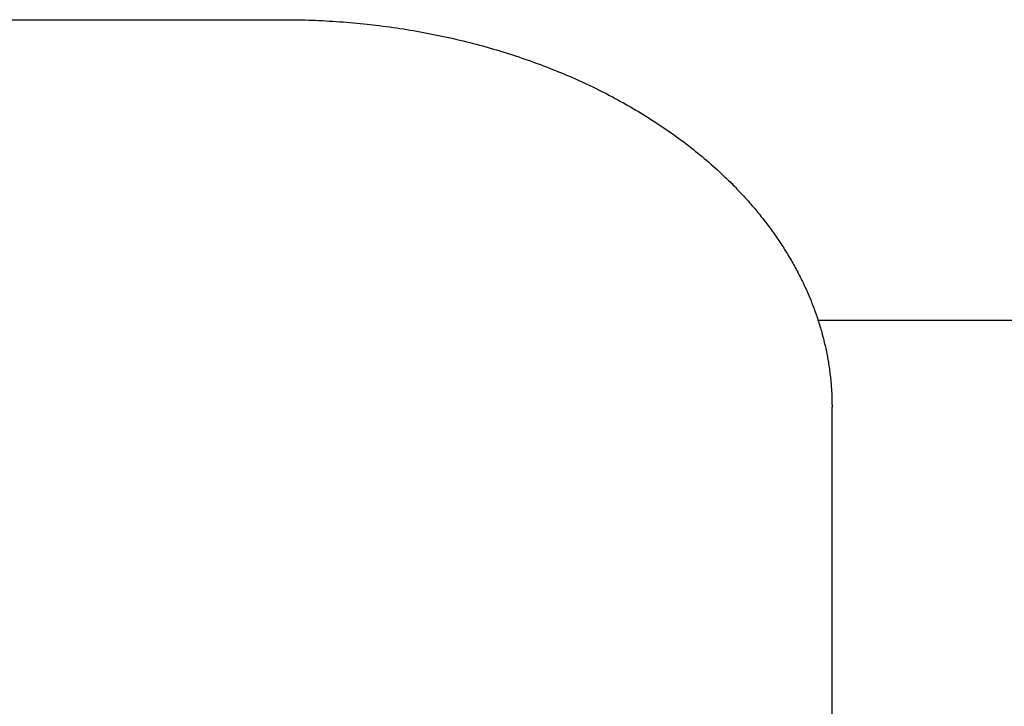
# Model space of a CAD drawing. Extents: x 0 to 594, y 0 to 420.
# Tile 43 of 157: x 72.92 to 76.51, y 290.94 to 293.45. Entities that reach past the tile are written whole.
import ezdxf

# ---------------------------------------------------------------- set-up
doc = ezdxf.new("R2010")
doc.units = 0
doc.header["$LTSCALE"] = 32.67
doc.layers.get('0').update_dxf_attribs({"linetype": 'CONTINUOUS'})

msp = doc.modelspace()

# ---------------------------------------------------------------- linework, layer by layer
at = {"color": 7, "linetype": 'CONTINUOUS'}
for p, q in [((64.2753, 293.4492), (73.8837, 293.4492)), ((73.8837, 293.4492), (73.8964, 293.4491)), ((73.8964, 293.4491), (73.909, 293.4491)), ((73.909, 293.4491), (73.9216, 293.4489)), ((73.9216, 293.4489), (73.9342, 293.4487)), ((73.9342, 293.4487), (73.9469, 293.4485)), ((73.9469, 293.4485), (73.9595, 293.4482)), ((73.9595, 293.4482), (73.9721, 293.4478)), ((73.9721, 293.4478), (73.9847, 293.4474)), ((73.9847, 293.4474), (73.9974, 293.4469)), ((73.9974, 293.4469), (74.01, 293.4463)), ((74.01, 293.4463), (74.0226, 293.4458)), ((74.0226, 293.4458), (74.0352, 293.4451)), ((74.0352, 293.4451), (74.0478, 293.4444)), ((74.0478, 293.4444), (74.0604, 293.4436)), ((74.0604, 293.4436), (74.0729, 293.4428)), ((74.0729, 293.4428), (74.0855, 293.4419)), ((74.0855, 293.4419), (74.0981, 293.441)), ((74.0981, 293.441), (74.1106, 293.44)), ((74.1106, 293.44), (74.1232, 293.439)), ((74.1232, 293.439), (74.1357, 293.4379)), ((74.1357, 293.4379), (74.1482, 293.4367)), ((74.1482, 293.4367), (74.1608, 293.4355)), ((74.1608, 293.4355), (74.1733, 293.4343)), ((74.1733, 293.4343), (74.1858, 293.4329)), ((74.1858, 293.4329), (74.1941, 293.432)), ((74.1941, 293.432), (74.2066, 293.4306)), ((74.2066, 293.4306), (74.219, 293.4291)), ((74.219, 293.4291), (74.2315, 293.4276)), ((74.2315, 293.4276), (74.2439, 293.426)), ((74.2439, 293.426), (74.2563, 293.4244)), ((74.2563, 293.4244), (74.2687, 293.4227)), ((74.2687, 293.4227), (74.2811, 293.421)), ((74.2811, 293.421), (74.2935, 293.4192)), ((74.2935, 293.4192), (74.3059, 293.4173)), ((74.3059, 293.4173), (74.3182, 293.4154)), ((74.3182, 293.4154), (74.3305, 293.4134)), ((74.3305, 293.4134), (74.3428, 293.4114)), ((74.3428, 293.4114), (74.3551, 293.4093)), ((74.3551, 293.4093), (74.3674, 293.4072)), ((74.3674, 293.4072), (74.3796, 293.405)), ((74.3796, 293.405), (74.3919, 293.4028)), ((74.3919, 293.4028), (74.4041, 293.4005)), ((74.4041, 293.4005), (74.4163, 293.3981)), ((74.4163, 293.3981), (74.4284, 293.3957)), ((74.4284, 293.3957), (74.4406, 293.3932)), ((74.4406, 293.3932), (74.4527, 293.3907)), ((74.4527, 293.3907), (74.4648, 293.3882)), ((74.4648, 293.3882), (74.4769, 293.3855)), ((74.4769, 293.3855), (74.4889, 293.3829)), ((74.4889, 293.3829), (74.501, 293.3801)), ((74.501, 293.3801), (74.513, 293.3773)), ((74.513, 293.3773), (74.5249, 293.3745)), ((74.5249, 293.3745), (74.5369, 293.3716)), ((74.5369, 293.3716), (74.5488, 293.3687)), ((74.5488, 293.3687), (74.5607, 293.3657)), ((74.5607, 293.3657), (74.5726, 293.3626)), ((74.5726, 293.3626), (74.5844, 293.3595)), ((74.5844, 293.3595), (74.5963, 293.3564)), ((74.5963, 293.3564), (74.608, 293.3532)), ((74.6237, 293.3488), (74.6354, 293.3455)), ((74.6354, 293.3455), (74.6471, 293.3421)), ((74.6471, 293.3421), (74.6588, 293.3386)), ((74.6588, 293.3386), (74.6704, 293.3352)), ((74.6704, 293.3352), (74.682, 293.3316)), ((74.682, 293.3316), (74.6936, 293.328)), ((74.6936, 293.328), (74.7051, 293.3244)), ((74.7051, 293.3244), (74.7166, 293.3207)), ((74.7166, 293.3207), (74.7281, 293.3169)), ((74.7281, 293.3169), (74.7395, 293.3131)), ((74.7395, 293.3131), (74.7509, 293.3093)), ((74.7509, 293.3093), (74.7623, 293.3054)), ((74.7623, 293.3054), (74.7736, 293.3015)), ((74.7736, 293.3015), (74.7849, 293.2975)), ((74.7849, 293.2975), (74.7962, 293.2934)), ((74.7962, 293.2934), (74.8074, 293.2893)), ((74.8074, 293.2893), (74.8186, 293.2851)), ((74.8186, 293.2851), (74.8298, 293.2809)), ((74.8298, 293.2809), (74.8409, 293.2767)), ((74.8409, 293.2767), (74.8519, 293.2724)), ((74.8519, 293.2724), (74.863, 293.268)), ((74.863, 293.268), (74.874, 293.2636)), ((74.874, 293.2636), (74.8849, 293.2592)), ((74.8849, 293.2592), (74.8958, 293.2547)), ((74.8958, 293.2547), (74.9067, 293.2502)), ((74.9067, 293.2502), (74.914, 293.2471)), ((74.914, 293.2471), (74.9248, 293.2425)), ((74.9248, 293.2425), (74.9355, 293.2378)), ((74.9355, 293.2378), (74.9463, 293.2331)), ((74.9463, 293.2331), (74.9569, 293.2283)), ((74.9569, 293.2283), (74.9676, 293.2235)), ((74.9676, 293.2235), (74.9782, 293.2186)), ((74.9782, 293.2186), (74.9887, 293.2137)), ((74.9887, 293.2137), (74.9992, 293.2088)), ((74.9992, 293.2088), (75.0097, 293.2038)), ((75.0097, 293.2038), (75.0201, 293.1987)), ((75.0201, 293.1987), (75.0305, 293.1936)), ((75.0305, 293.1936), (75.0408, 293.1885)), ((75.0408, 293.1885), (75.0511, 293.1833)), ((75.0511, 293.1833), (75.0613, 293.178)), ((75.0613, 293.178), (75.0715, 293.1727)), ((75.0715, 293.1727), (75.0817, 293.1674)), ((75.0817, 293.1674), (75.0918, 293.162)), ((75.0918, 293.162), (75.1018, 293.1566)), ((75.1018, 293.1566), (75.1118, 293.1512)), ((75.1118, 293.1512), (75.1217, 293.1457)), ((75.1217, 293.1457), (75.1283, 293.142)), ((75.1283, 293.142), (75.1382, 293.1364)), ((75.1382, 293.1364), (75.148, 293.1307)), ((75.148, 293.1307), (75.1578, 293.1251)), ((75.1578, 293.1251), (75.1675, 293.1194)), ((75.1675, 293.1194), (75.1772, 293.1136)), ((75.1772, 293.1136), (75.1868, 293.1078)), ((75.1868, 293.1078), (75.1963, 293.102)), ((75.1963, 293.102), (75.2058, 293.0961)), ((75.2058, 293.0961), (75.2153, 293.0902)), ((75.2153, 293.0902), (75.2247, 293.0842)), ((75.2247, 293.0842), (75.234, 293.0782)), ((75.234, 293.0782), (75.2433, 293.0721)), ((75.2433, 293.0721), (75.2526, 293.066)), ((75.2526, 293.066), (75.2618, 293.0599)), ((75.2618, 293.0599), (75.2709, 293.0537)), ((75.2709, 293.0537), (75.28, 293.0475)), ((75.28, 293.0475), (75.289, 293.0412)), ((75.289, 293.0412), (75.2979, 293.035)), ((75.2979, 293.035), (75.3068, 293.0286)), ((75.3068, 293.0286), (75.3157, 293.0222)), ((75.3157, 293.0222), (75.3245, 293.0158)), ((75.3245, 293.0158), (75.3332, 293.0094)), ((75.3332, 293.0094), (75.3419, 293.0029)), ((75.3419, 293.0029), (75.3505, 292.9963)), ((75.3505, 292.9963), (75.3591, 292.9898)), ((75.3591, 292.9898), (75.3676, 292.9832)), ((75.3676, 292.9832), (75.376, 292.9765)), ((75.376, 292.9765), (75.3844, 292.9698)), ((75.3844, 292.9698), (75.3927, 292.9631)), ((75.3927, 292.9631), (75.401, 292.9564)), ((75.401, 292.9564), (75.4092, 292.9496)), ((75.4092, 292.9496), (75.4173, 292.9427)), ((75.4173, 292.9427), (75.4254, 292.9359)), ((75.4254, 292.9359), (75.4334, 292.929)), ((75.4334, 292.929), (75.4414, 292.922)), ((75.4414, 292.922), (75.4493, 292.915)), ((75.4493, 292.915), (75.4571, 292.908)), ((75.4571, 292.908), (75.4649, 292.901)), ((75.4649, 292.901), (75.4726, 292.8939)), ((75.4726, 292.8939), (75.4802, 292.8868)), ((75.4802, 292.8868), (75.4853, 292.882)), ((75.4853, 292.882), (75.4903, 292.8772)), ((75.4903, 292.8772), (75.4953, 292.8725)), ((75.4953, 292.8725), (75.5003, 292.8677)), ((75.5003, 292.8677), (75.5052, 292.8628)), ((75.5052, 292.8628), (75.5101, 292.858)), ((75.5174, 292.8507), (75.5223, 292.8458)), ((75.5223, 292.8458), (75.5271, 292.841)), ((75.5271, 292.841), (75.5319, 292.8361)), ((75.5319, 292.8361), (75.5366, 292.8311)), ((75.5366, 292.8311), (75.5414, 292.8262)), ((75.5414, 292.8262), (75.5461, 292.8213)), ((75.5461, 292.8213), (75.5507, 292.8163)), ((75.5507, 292.8163), (75.5554, 292.8113)), ((75.5554, 292.8113), (75.56, 292.8064)), ((75.56, 292.8064), (75.5646, 292.8014)), ((75.5646, 292.8014), (75.5691, 292.7963)), ((75.5691, 292.7963), (75.5736, 292.7913)), ((75.5736, 292.7913), (75.5781, 292.7863)), ((75.5781, 292.7863), (75.5826, 292.7812)), ((75.5826, 292.7812), (75.587, 292.7762)), ((75.587, 292.7762), (75.5914, 292.7711)), ((75.5914, 292.7711), (75.5958, 292.766)), ((75.5958, 292.766), (75.6001, 292.7609)), ((75.6001, 292.7609), (75.6044, 292.7558)), ((75.6044, 292.7558), (75.6087, 292.7506)), ((75.6087, 292.7506), (75.613, 292.7455)), ((75.613, 292.7455), (75.6172, 292.7403)), ((75.6172, 292.7403), (75.6214, 292.7352)), ((75.6214, 292.7352), (75.6255, 292.73)), ((75.6255, 292.73), (75.6296, 292.7248)), ((75.6296, 292.7248), (75.6337, 292.7196)), ((75.6337, 292.7196), (75.6378, 292.7144)), ((75.6378, 292.7144), (75.6418, 292.7091)), ((75.6418, 292.7091), (75.6458, 292.7039)), ((75.6458, 292.7039), (75.6498, 292.6987)), ((75.6498, 292.6987), (75.6537, 292.6934)), ((75.6537, 292.6934), (75.6576, 292.6881)), ((75.6576, 292.6881), (75.6615, 292.6828)), ((75.6673, 292.6749), (75.6711, 292.6696)), ((75.6711, 292.6696), (75.6748, 292.6642)), ((75.6748, 292.6642), (75.6785, 292.6589)), ((75.6785, 292.6589), (75.6822, 292.6535)), ((75.6822, 292.6535), (75.6859, 292.6482)), ((75.6859, 292.6482), (75.6896, 292.6428)), ((75.6896, 292.6428), (75.6932, 292.6374)), ((75.6932, 292.6374), (75.6967, 292.632)), ((75.6967, 292.632), (75.7003, 292.6266)), ((75.7003, 292.6266), (75.7038, 292.6212)), ((75.7038, 292.6212), (75.7073, 292.6158)), ((75.7073, 292.6158), (75.7107, 292.6103)), ((75.7107, 292.6103), (75.7141, 292.6049)), ((75.7141, 292.6049), (75.7175, 292.5994)), ((75.7175, 292.5994), (75.7208, 292.594)), ((75.7208, 292.594), (75.7241, 292.5885)), ((75.7241, 292.5885), (75.7274, 292.583)), ((75.7274, 292.583), (75.7307, 292.5775)), ((75.7307, 292.5775), (75.7339, 292.572)), ((75.7339, 292.572), (75.7371, 292.5665)), ((75.7371, 292.5665), (75.7402, 292.561)), ((75.7402, 292.561), (75.7433, 292.5554)), ((75.7433, 292.5554), (75.7464, 292.5499)), ((75.7464, 292.5499), (75.7495, 292.5444)), ((75.7495, 292.5444), (75.7525, 292.5388)), ((75.7525, 292.5388), (75.7555, 292.5332)), ((75.7555, 292.5332), (75.7584, 292.5276)), ((75.7584, 292.5276), (75.7613, 292.5221)), ((75.7613, 292.5221), (75.7642, 292.5165)), ((75.7642, 292.5165), (75.7671, 292.5109)), ((75.7671, 292.5109), (75.7699, 292.5052)), ((75.7699, 292.5052), (75.7727, 292.4996)), ((75.7727, 292.4996), (75.7754, 292.494)), ((75.7754, 292.494), (75.7781, 292.4884)), ((75.7781, 292.4884), (75.7808, 292.4827)), ((75.7808, 292.4827), (75.7835, 292.4771)), ((75.7835, 292.4771), (75.7861, 292.4714)), ((75.7861, 292.4714), (75.7887, 292.4657)), ((75.7887, 292.4657), (75.7912, 292.4601)), ((75.7912, 292.4601), (75.7937, 292.4544)), ((75.7937, 292.4544), (75.7962, 292.4487)), ((75.7999, 292.4401), (75.8023, 292.4344)), ((75.8023, 292.4344), (75.8046, 292.4287)), ((75.8046, 292.4287), (75.807, 292.423)), ((75.807, 292.423), (75.8093, 292.4173)), ((75.8093, 292.4173), (75.8115, 292.4115)), ((75.8115, 292.4115), (75.8137, 292.4058)), ((75.8137, 292.4058), (75.8159, 292.4)), ((75.8159, 292.4), (75.8181, 292.3943)), ((75.8181, 292.3943), (75.8202, 292.3885)), ((75.8202, 292.3885), (75.8223, 292.3827)), ((75.8223, 292.3827), (75.8244, 292.377)), ((75.8244, 292.377), (75.8264, 292.3712)), ((75.8264, 292.3712), (75.8284, 292.3654)), ((75.8284, 292.3654), (75.8303, 292.3596)), ((75.8303, 292.3596), (75.8322, 292.3538)), ((75.8322, 292.3538), (75.8341, 292.348)), ((75.8328, 292.3519), (127.7837, 292.3519)), ((75.8341, 292.348), (75.836, 292.3422)), ((75.836, 292.3422), (75.8378, 292.3364)), ((75.8378, 292.3364), (75.8395, 292.3305)), ((75.8395, 292.3305), (75.8413, 292.3247)), ((75.8413, 292.3247), (75.843, 292.3189)), ((75.843, 292.3189), (75.8447, 292.313)), ((75.8447, 292.313), (75.8463, 292.3072)), ((75.8463, 292.3072), (75.8479, 292.3014)), ((75.8479, 292.3014), (75.8495, 292.2955)), ((75.8495, 292.2955), (75.851, 292.2896)), ((75.851, 292.2896), (75.8525, 292.2838)), ((75.8525, 292.2838), (75.854, 292.2779)), ((75.854, 292.2779), (75.8554, 292.2721)), ((75.8554, 292.2721), (75.8568, 292.2662)), ((75.8568, 292.2662), (75.8582, 292.2603)), ((75.8582, 292.2603), (75.8595, 292.2544)), ((75.8595, 292.2544), (75.8608, 292.2485)), ((75.8608, 292.2485), (75.862, 292.2426)), ((75.862, 292.2426), (75.8633, 292.2368)), ((75.8633, 292.2368), (75.8644, 292.2309)), ((75.8644, 292.2309), (75.8656, 292.225)), ((75.8672, 292.2161), (75.8683, 292.2102)), ((75.8683, 292.2102), (75.8693, 292.2043)), ((75.8693, 292.2043), (75.8703, 292.1984)), ((75.8703, 292.1984), (75.8713, 292.1924)), ((75.8713, 292.1924), (75.8722, 292.1865)), ((75.8722, 292.1865), (75.8731, 292.1806)), ((75.8731, 292.1806), (75.8739, 292.1747)), ((75.8739, 292.1747), (75.8747, 292.1688)), ((75.8747, 292.1688), (75.8755, 292.1628)), ((75.8755, 292.1628), (75.8763, 292.1569)), ((75.8763, 292.1569), (75.877, 292.151)), ((75.877, 292.151), (75.8777, 292.145)), ((75.8777, 292.145), (75.8783, 292.1391)), ((75.8783, 292.1391), (75.8789, 292.1331)), ((75.8789, 292.1331), (75.8795, 292.1272)), ((75.8795, 292.1272), (75.88, 292.1213)), ((75.88, 292.1213), (75.8805, 292.1153)), ((75.8805, 292.1153), (75.8809, 292.1094)), ((75.8809, 292.1094), (75.8814, 292.1034)), ((75.8814, 292.1034), (75.8818, 292.0975)), ((75.8818, 292.0975), (75.8821, 292.0915)), ((75.8821, 292.0915), (75.8824, 292.0856)), ((75.8824, 292.0856), (75.8827, 292.0796)), ((75.8831, 292.0707), (75.8833, 292.0647)), ((75.8833, 292.0647), (75.8834, 292.0588)), ((75.8834, 292.0588), (75.8836, 292.0528)), ((75.8836, 292.0528), (75.8836, 292.0469)), ((75.8836, 292.0469), (75.8837, 292.0409)), ((75.8837, 292.0409), (75.8837, 292.035)), ((75.8837, 284.9519), (75.8837, 292.035))]:
    msp.add_line(p, q, dxfattribs=at)
for points in [[(74.608, 293.3532), (74.6198, 293.3499), (74.6237, 293.3488)], [(75.5101, 292.858), (75.515, 292.8531), (75.5174, 292.8507)], [(75.6615, 292.6828), (75.6653, 292.6775), (75.6673, 292.6749)], [(75.7962, 292.4487), (75.7987, 292.443), (75.7999, 292.4401)], [(75.8656, 292.225), (75.8667, 292.2191), (75.8672, 292.2161)], [(75.8827, 292.0796), (75.883, 292.0737), (75.8831, 292.0707)]]:
    msp.add_lwpolyline(points, dxfattribs=at)

doc.saveas('drawing.dxf')
